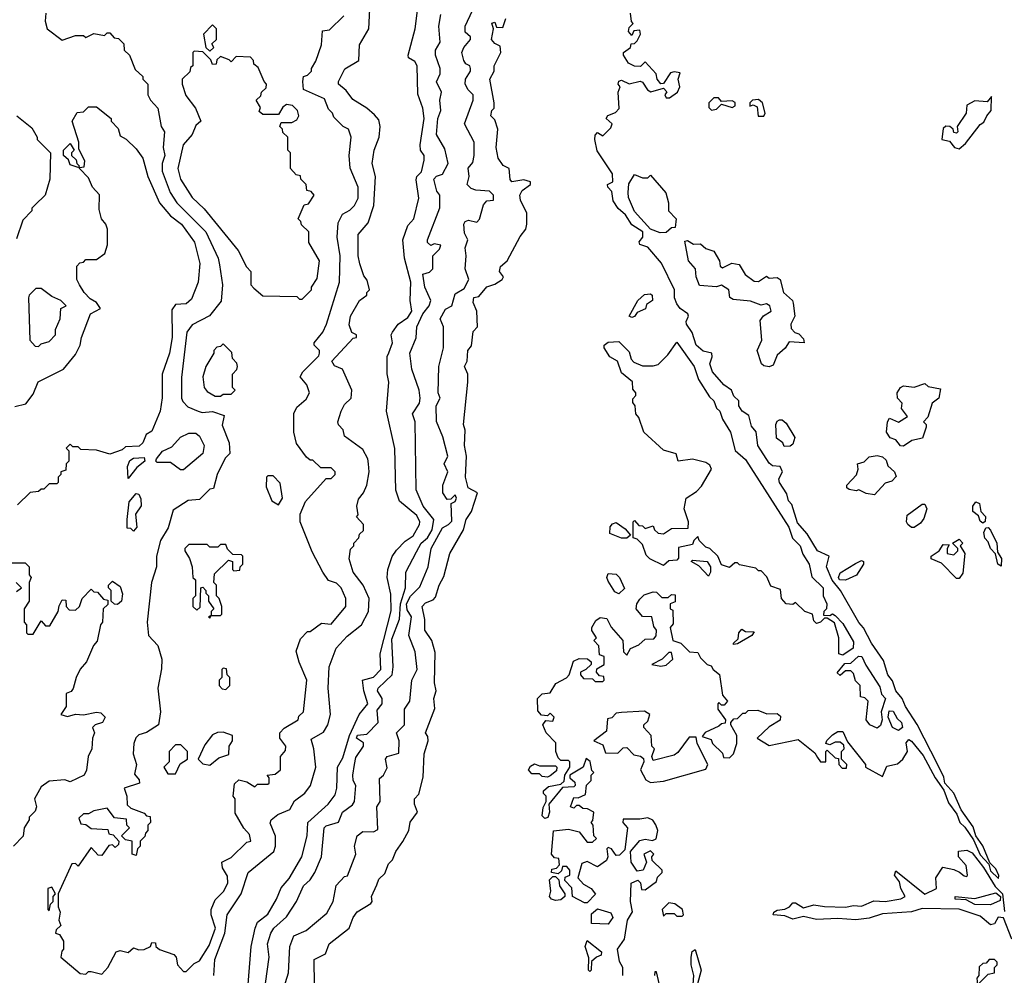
# Model space of a CAD drawing. Extents: x 2668140 to 2765664, y 823621 to 955240.
# Tile 206 of 256: x 2690594 to 2694327, y 871416 to 875040. Entities that reach past the tile are written whole.
import ezdxf

# ---------------------------------------------------------------- set-up
doc = ezdxf.new("R2010")
doc.units = 0

msp = doc.modelspace()

# ---------------------------------------------------------------- linework, layer by layer
at = {"layer": '0CON02XD'}
for points in [[(2691880, 873075), (2691881.7, 873088.3), (2691897, 873103), (2691897.5, 873125), (2691870, 873155), (2691877.5, 873162.5), (2691872.5, 873195), (2691878.3, 873221.7), (2691897.5, 873245), (2691910, 873275), (2691918.8, 873325), (2691916.7, 873355), (2691913.3, 873375), (2691895, 873410), (2691825, 873460), (2691820, 873485), (2691803, 873503), (2691800, 873515), (2691812.5, 873555), (2691825, 873580), (2691850, 873605), (2691852.5, 873635), (2691817.5, 873715), (2691787, 873727), (2691777.5, 873745), (2691857.5, 873832.5), (2691870, 873835), (2691870, 873845), (2691853, 873853), (2691843, 873883), (2691847.5, 873915), (2691882.5, 873975), (2691910, 873995), (2691910, 874005), (2691920, 874015), (2691911.7, 874051.7), (2691898.3, 874068.3), (2691883.6, 874113.6), (2691877.5, 874145), (2691877.5, 874225), (2691915, 874270), (2691936.2, 874335), (2691942.5, 874445), (2691930, 874495), (2691937.5, 874545), (2691956.7, 874595), (2691960, 874635), (2691955, 874660), (2691939.3, 874679.3), (2691910, 874705), (2691857, 874737), (2691831.7, 874771.7), (2691802.5, 874795), (2691802.5, 874805), (2691827, 874853), (2691880, 874885), (2691882.5, 874945), (2691917.5, 875005), (2691922.5, 875105)], [(2690692.5, 875065), (2690690, 875035), (2690697.5, 875005), (2690755, 874962.5), (2690805, 874980), (2690835, 874980), (2690845, 874972.5), (2690875, 874987.5), (2690915, 874980), (2690925, 874990), (2690935, 874990), (2690951.7, 874971.7), (2690968.3, 874968.3), (2690988.3, 874948.3), (2690990, 874925), (2691010, 874905), (2691031.7, 874851.7), (2691060, 874825), (2691060, 874815), (2691080, 874795), (2691080, 874755), (2691090, 874735), (2691117.5, 874705), (2691130, 874635), (2691142.5, 874615), (2691137.5, 874555), (2691143.3, 874525), (2691133.8, 874495), (2691133.8, 874465), (2691164.1, 874384.1), (2691190, 874345), (2691298.8, 874235), (2691346.7, 874135), (2691350.7, 874110.7), (2691362.5, 874035), (2691357, 873973), (2691313, 873917), (2691247, 873883), (2691227.5, 873855), (2691207, 873683), (2691207.5, 873605), (2691211.7, 873591.7), (2691231.7, 873571.7), (2691270, 873555), (2691285, 873550), (2691325, 873553.8), (2691368.3, 873538.3), (2691361.7, 873501.7), (2691387.5, 873435), (2691390, 873395), (2691373, 873377), (2691342.5, 873315), (2691328.3, 873261.7), (2691315, 873260), (2691275, 873220), (2691233, 873217), (2691175, 873180), (2691157, 873113), (2691127.5, 873065), (2691112.5, 873005), (2691112.5, 872965), (2691093.3, 872905), (2691077.5, 872755), (2691082.5, 872705), (2691117, 872667), (2691132.5, 872615), (2691131.7, 872578.3), (2691117.5, 872505), (2691127.5, 872415), (2691120, 872365), (2691075, 872336.7), (2691045, 872327.5), (2691033.9, 872316.1), (2691026.7, 872295), (2691023.3, 872255), (2691036.7, 872215), (2691028.3, 872178.3), (2691047, 872157), (2691047.5, 872145), (2690990, 872125), (2691000, 872095), (2691001.7, 872061.7), (2691015, 872050), (2691065, 872030)], [(2691065, 872030), (2691075, 872020), (2691088.3, 872018.3), (2691090, 871995), (2691080, 871985), (2691080, 871965), (2691070, 871955), (2691068.3, 871941.7), (2691050, 871925), (2691050, 871905), (2691040, 871895), (2691035, 871870), (2691020, 871875), (2691020, 871925), (2690995, 871930), (2690980, 871945), (2691010, 871975), (2691000, 871985), (2690998.3, 872008.3), (2690953, 872013), (2690925, 872050), (2690875, 872040), (2690855, 872027.5), (2690835, 872027.5), (2690818.3, 872011.7), (2690825, 871990), (2690845, 871987.5), (2690865, 871972.5), (2690928.3, 871968.3), (2690931.7, 871951.7), (2690948.3, 871948.3), (2690970, 871925), (2690968.3, 871911.7), (2690955, 871900), (2690945, 871910), (2690931.7, 871908.3), (2690905, 871870), (2690891.7, 871871.7), (2690865, 871900), (2690815, 871830), (2690805, 871840), (2690791.7, 871838.3), (2690740, 871725), (2690740, 871675), (2690747.5, 871655), (2690742.5, 871625), (2690750, 871605), (2690731.7, 871588.3), (2690730, 871575), (2690745, 871570), (2690760, 871545), (2690760, 871515), (2690753, 871507), (2690750, 871485), (2690823, 871423), (2690845, 871420), (2690855, 871430), (2690865, 871430), (2690905, 871420), (2690927.5, 871445), (2690960, 871505), (2690975, 871510), (2691005, 871502.5), (2691025, 871520), (2691045, 871512.5), (2691065, 871513.3), (2691090, 871525), (2691095, 871540), (2691108.3, 871538.3), (2691110, 871525), (2691124.1, 871514.1), (2691177.5, 871495), (2691186.7, 871485), (2691192.5, 871455), (2691215, 871430), (2691225, 871430), (2691255, 871460), (2691275, 871470), (2691311.7, 871528.3), (2691336, 871595), (2691320, 871645), (2691320, 871665), (2691335, 871702.5), (2691366.4, 871733.6), (2691382.5, 871765), (2691381.7, 871791.7), (2691363, 871823), (2691360, 871845), (2691395, 871862.5), (2691455, 871920), (2691470, 871925), (2691465, 871950), (2691443.9, 871973.9), (2691410.7, 872030.7), (2691410, 872085), (2691402.5, 872095), (2691408.3, 872141.7), (2691425, 872157.5), (2691455, 872150), (2691485, 872130), (2691495, 872140), (2691535, 872140), (2691540, 872145), (2691540, 872165), (2691532.5, 872175), (2691561.7, 872178.3), (2691582.5, 872195), (2691582.5, 872245), (2691601.7, 872268.3), (2691602.5, 872285), (2691580, 872315), (2691580, 872335), (2691597, 872353), (2691650, 872385), (2691651.7, 872398.3), (2691670, 872415), (2691682.5, 872535), (2691653, 872603), (2691642.5, 872645), (2691658.3, 872691.7), (2691685, 872720), (2691695, 872720), (2691738.3, 872751.7), (2691775, 872747.5), (2691830, 872815), (2691830, 872845), (2691812.5, 872885), (2691795, 872902.5), (2691765, 872912.5), (2691743.3, 872945), (2691702.3, 873022.3), (2691657.5, 873135), (2691657.5, 873165), (2691677, 873213), (2691755, 873300), (2691775, 873300), (2691790, 873315), (2691790, 873325), (2691775, 873340), (2691735, 873340), (2691705, 873370), (2691695, 873370), (2691680.7, 873380.7), (2691643, 873433), (2691632.5, 873475), (2691633, 873547), (2691645, 873570), (2691679.3, 873600.7), (2691692.5, 873625), (2691682.5, 873655), (2691657.5, 873685), (2691666.7, 873705), (2691707.5, 873745), (2691727.5, 873765), (2691730, 873775), (2691730, 873785), (2691710, 873805), (2691710, 873815), (2691742.5, 873855), (2691757.5, 873885), (2691806.7, 874045), (2691808.8, 874145), (2691796.7, 874215), (2691800.7, 874269.3), (2691817, 874303), (2691845, 874317.5), (2691862.5, 874335), (2691876.4, 874363.6), (2691876.7, 874405), (2691847, 874477), (2691843.3, 874525), (2691850, 874595), (2691840, 874625), (2691820, 874635), (2691785, 874670), (2691780, 874685), (2691765, 874700), (2691749.3, 874739.3), (2691670, 874775), (2691667.5, 874805), (2691670, 874825), (2691685, 874830), (2691700, 874845), (2691700, 874855), (2691717, 874883), (2691737.5, 874945), (2691741.7, 874998.3), (2691768.3, 875001.7), (2691822.5, 875055)], [(2691458.8, 871365), (2691471.2, 871525), (2691486.2, 871595), (2691495, 871617.5), (2691535, 871647.5), (2691566.7, 871705), (2691585, 871747.5), (2691615, 871782.5), (2691663.8, 871865), (2691683.3, 871945), (2691686.7, 871995), (2691763.3, 872065), (2691789.5, 872100.5), (2691796.2, 872125), (2691798.8, 872205), (2691819.2, 872240.8), (2691844.5, 872325), (2691881.2, 872405), (2691913.3, 872445), (2691898, 872495), (2691893.8, 872535), (2691935, 872546.7), (2691963.3, 872575), (2691960, 872635), (2692001.7, 872798.3), (2692000.7, 872860.7), (2691986.7, 872925), (2691990, 872955), (2692006.4, 873003.6), (2692021.7, 873028.3), (2692055, 873062.5), (2692085, 873082.5), (2692110, 873125), (2692111.2, 873135), (2692099.1, 873159.1), (2692033.9, 873213.9), (2692020, 873255), (2692016.4, 873413.6), (2691983.8, 873555), (2691993.3, 873665), (2691987, 873697), (2691987, 873763), (2691993, 873777), (2692007.5, 873815), (2692002.5, 873845), (2692006.7, 873855), (2692028.8, 873885), (2692065, 873910), (2692080, 873935), (2692073.8, 873975), (2692076.2, 874045), (2692052, 874135), (2692046.7, 874205), (2692065, 874260), (2692087.5, 874285), (2692106.4, 874363.6), (2692097, 874433), (2692100, 874445), (2692117, 874463), (2692127, 874507), (2692126.7, 874525), (2692113.3, 874545), (2692112.5, 874565), (2692127.5, 874665), (2692122.5, 874705), (2692103, 874757), (2692101.2, 874865), (2692091.7, 874881.7), (2692067.5, 874895), (2692066.7, 874905), (2692092.5, 875005), (2692102.5, 875075)], [(2691511.2, 871285), (2691540, 871485), (2691533.3, 871535), (2691546.2, 871575), (2691556.7, 871595), (2691605, 871637.5), (2691643.3, 871695), (2691670, 871755), (2691695, 871777.5), (2691712.5, 871805), (2691737.5, 871865), (2691747.5, 871975), (2691755, 871982.5), (2691803, 871997), (2691817.5, 872035), (2691855, 872062.5), (2691862.5, 872075), (2691867.5, 872135), (2691857.5, 872155), (2691856.7, 872175), (2691863.3, 872215), (2691868.3, 872241.7), (2691897.5, 872285), (2691897.5, 872297.5), (2691870, 872315), (2691875, 872326.7), (2691910, 872330), (2691953.3, 872375), (2691949.3, 872420.7), (2691967.5, 872445), (2691967.5, 872465), (2691950, 872495), (2691953.3, 872505), (2692006.2, 872555), (2692010, 872585), (2692005, 872690), (2692034.2, 872765.8), (2692036.9, 872825), (2692055.8, 872885), (2692058, 872945), (2692098.3, 873021.7), (2692115.7, 873054.3), (2692140, 873075), (2692157.1, 873105), (2692163.9, 873143.9), (2692123.3, 873195), (2692097, 873257), (2692092.5, 873515), (2692082.5, 873545), (2692110, 873585), (2692112.5, 873605), (2692108.8, 873635), (2692080, 873715), (2692073.3, 873775), (2692096.4, 873833.6), (2692100, 873875), (2692122.5, 873925), (2692146.7, 873955), (2692152.5, 873975), (2692130, 874025), (2692122.5, 874075), (2692147, 874083), (2692160, 874095), (2692160, 874145), (2692185, 874170), (2692190, 874185), (2692165, 874190), (2692153, 874183), (2692140, 874195), (2692140, 874205), (2692187, 874327), (2692186.7, 874375), (2692175, 874390), (2692163.8, 874435), (2692173.9, 874446.1), (2692196.2, 874453.8), (2692218.8, 874495), (2692205, 874550), (2692173.8, 874605), (2692178.8, 874665), (2692190, 874695), (2692186.7, 874735), (2692192.5, 874765), (2692173.9, 874803.9), (2692187.5, 874835), (2692187.5, 874855), (2692170, 874905), (2692170, 874925), (2692187.5, 874955), (2692182.5, 875015), (2692190.7, 875059.3)], [(2691578.8, 871315), (2691613.3, 871425), (2691617.5, 871525), (2691632.5, 871565), (2691680, 871585), (2691758.3, 871651.7), (2691782.5, 871695), (2691793.9, 871756.1), (2691825, 871790), (2691837, 871793), (2691867.5, 871875), (2691862.5, 871905), (2691873.3, 871945), (2691895, 871961.2), (2691935, 871960), (2691951.7, 871968.3), (2691947.5, 872055), (2691960, 872075), (2691958.3, 872161.7), (2691972.5, 872175), (2691987, 872203), (2691980, 872235), (2691987.5, 872245), (2692031.7, 872258.3), (2692032.5, 872305), (2692022.5, 872335), (2692052.5, 872365), (2692052.5, 872425), (2692072.5, 872455), (2692080, 872535), (2692101.2, 872575), (2692093, 872643), (2692068.8, 872705), (2692078.8, 872775), (2692062.4, 872802.4), (2692060.6, 872825), (2692075, 872853.8), (2692110.7, 872889.3), (2692142.5, 872965), (2692153.3, 873035), (2692196.7, 873113.3), (2692220, 873125), (2692231.7, 873138.3), (2692230, 873205), (2692245, 873212.5), (2692250, 873225), (2692245, 873237.5), (2692228.3, 873221.7), (2692215, 873220), (2692197.5, 873245), (2692197.5, 873275), (2692217.5, 873325), (2692202.5, 873355), (2692216.7, 873385), (2692198.3, 873458.3), (2692174.1, 873515.9), (2692172.5, 873575), (2692187.5, 873605), (2692180, 873625), (2692182.5, 873725), (2692200, 873795), (2692200, 873875), (2692187.5, 873905), (2692208.3, 873941.7), (2692232.5, 873955), (2692245, 874000), (2692279.3, 874020.7), (2692296.7, 874055), (2692282.5, 874095), (2692286.7, 874145), (2692282.5, 874175), (2692292.5, 874205), (2692280.7, 874230.7), (2692277.5, 874265), (2692282.5, 874275), (2692295, 874280), (2692327.5, 874272.5), (2692337, 874283), (2692351.7, 874338.3), (2692365, 874352.5), (2692390, 874355), (2692390, 874375), (2692375, 874390), (2692323, 874393), (2692305, 874400), (2692290, 874415), (2692297.5, 874445), (2692293.6, 874476.4), (2692311.7, 874498.3), (2692316.7, 874525), (2692316.7, 874575), (2692280, 874645), (2692312.5, 874735), (2692312.5, 874755), (2692293.6, 874773.6), (2692282.5, 874795), (2692283.3, 874815), (2692302.5, 874845), (2692302.5, 874855), (2692300, 874865), (2692285, 874872.5), (2692277.5, 874885), (2692270, 874915), (2692277.5, 874935), (2692302.5, 874965), (2692302.5, 874975), (2692283, 874993), (2692282.5, 875015), (2692310, 875075)], [(2693220, 873705), (2693210, 873735), (2693219.3, 873760.7), (2693217.5, 873775), (2693185, 873782.5), (2693158.8, 873805), (2693143.9, 873853.9), (2693122, 873885), (2693120, 873895), (2693130, 873915), (2693126.7, 873925), (2693097.5, 873945), (2693085, 873962.5), (2693076.7, 873985), (2693076.7, 874015), (2693027, 874117), (2692975, 874176.7), (2692945, 874187.5), (2692942.5, 874197.5), (2692956.2, 874215), (2692955.8, 874235), (2692915, 874262.5), (2692890.3, 874300.3), (2692863.3, 874323.3), (2692843.2, 874353.2), (2692838.3, 874388.3), (2692823.3, 874405), (2692822.5, 874415), (2692842.5, 874425), (2692840.8, 874455), (2692783.1, 874543.1), (2692774.2, 874585), (2692775, 874602.5), (2692785, 874612.5), (2692805, 874600), (2692835, 874630), (2692840, 874645), (2692817.5, 874665), (2692823.9, 874676.1), (2692852.5, 874687.5), (2692867, 874703), (2692862.5, 874765), (2692870, 874785), (2692862.5, 874795), (2692865, 874806.7), (2692875, 874810), (2692905, 874796.2), (2692946.4, 874806.4), (2692955, 874802.5), (2692973.6, 874773.6), (2692987, 874767), (2693035, 874780), (2693047, 874767), (2693040, 874755), (2693045, 874743.3), (2693057, 874743), (2693087.5, 874765), (2693096.7, 874785), (2693090, 874815), (2693098.3, 874838.3), (2693075, 874842.5), (2693061.7, 874838.3), (2693035, 874797.5), (2693025, 874796.7), (2693011.2, 874815), (2693006.7, 874835), (2692965, 874880), (2692947, 874863), (2692925, 874863.3), (2692902.5, 874875), (2692882.5, 874905), (2692882.5, 874915), (2692910, 874935), (2692911.7, 874948.3), (2692925, 874950), (2692935, 874960), (2692947.5, 874985), (2692945, 875000), (2692921.7, 874998.3), (2692915, 874980), (2692902.5, 874995), (2692905, 875010), (2692920, 875025), (2692913, 875033), (2692910, 875065)], [(2691315, 874920), (2691330, 874935), (2691321.7, 874948.3), (2691340, 874965), (2691340, 875005), (2691325, 875020), (2691290, 874985), (2691300, 874935), (2691315, 874920)], [(2691711.7, 871378.3), (2691710, 871475), (2691753, 871497), (2691767.5, 871535), (2691842.5, 871595), (2691857.5, 871635), (2691873.6, 871656.4), (2691925, 871687.5), (2691930, 871695), (2691927.5, 871715), (2691948.3, 871758.3), (2691955, 871780), (2691978.3, 871801.7), (2691991.7, 871838.3), (2692007, 871853), (2692020, 871885), (2692046.8, 871923.2), (2692068.8, 871965), (2692073.9, 871996.1), (2692102.5, 872035), (2692090, 872065), (2692090, 872085), (2692107, 872103), (2692123, 872167), (2692126.7, 872255), (2692142.5, 872305), (2692141.7, 872321.7), (2692132.5, 872335), (2692167, 872427), (2692163.3, 872465), (2692172.5, 872495), (2692166.7, 872525), (2692169.5, 872639.5), (2692156.7, 872685), (2692130, 872725), (2692130, 872765), (2692120, 872815), (2692131.7, 872828.3), (2692160.7, 872839.3), (2692170.7, 872849.3), (2692183.8, 872895), (2692201.7, 872928.3), (2692224.2, 873015.8), (2692276.7, 873105), (2692286.1, 873143.9), (2692306.7, 873175), (2692330, 873245), (2692294.2, 873264.2), (2692283.3, 873305), (2692287.5, 873385), (2692280, 873425), (2692283, 873483), (2692276.7, 873505), (2692292.5, 873665), (2692292.5, 873695), (2692280, 873725), (2692290, 873745), (2692292.5, 873785), (2692307, 873803), (2692313, 873857), (2692330, 873875), (2692327.5, 873935), (2692313, 873967), (2692315, 873986.7), (2692335, 873990), (2692365, 874026.2), (2692395, 874036.7), (2692422.5, 874055), (2692427.5, 874065), (2692412.5, 874085), (2692416.4, 874103.6), (2692442.5, 874125), (2692491.7, 874218.3), (2692512.5, 874245), (2692516.7, 874265), (2692516.4, 874306.4), (2692492.5, 874355), (2692490, 874375), (2692498.3, 874391.7), (2692530, 874415), (2692530, 874425), (2692505, 874432.5), (2692460, 874425), (2692453.6, 874433.6), (2692450, 874475), (2692427, 874487), (2692407.5, 874515), (2692400, 874555), (2692406.7, 874625), (2692395, 874660), (2692380, 874675), (2692383.3, 874695), (2692392.5, 874705), (2692392.5, 874725), (2692376.2, 874815), (2692392.5, 874845), (2692392.5, 874865), (2692417.5, 874915), (2692415, 874940), (2692395, 874950), (2692382.5, 874965), (2692390, 875005), (2692383.6, 875026.4), (2692395, 875030), (2692401.7, 875011.7), (2692425, 875010), (2692436.7, 875045)], [(2691665, 873980), (2691700, 874015), (2691700, 874025), (2691721.7, 874058.3), (2691730, 874125), (2691690, 874195), (2691690, 874235), (2691661.7, 874261.7), (2691660, 874275), (2691650, 874285), (2691671.7, 874338.3), (2691688.3, 874341.7), (2691710, 874375), (2691698.3, 874388.3), (2691681.7, 874391.7), (2691680, 874415), (2691660, 874435), (2691658.3, 874448.3), (2691641.7, 874451.7), (2691620, 874475), (2691620, 874535), (2691610, 874545), (2691610, 874595), (2691591.7, 874611.7), (2691590, 874625), (2691580, 874635), (2691585, 874650), (2691625, 874650), (2691645, 874660), (2691652.5, 874675), (2691646.7, 874695), (2691627.5, 874715), (2691605, 874718.8), (2691591.7, 874708.3), (2691575, 874680), (2691515, 874680), (2691501.7, 874691.7), (2691507, 874707), (2691490, 874735), (2691508.3, 874751.7), (2691510, 874765), (2691528.3, 874781.7), (2691530, 874795), (2691520, 874805), (2691498.3, 874858.3), (2691481.7, 874871.7), (2691480, 874885), (2691468.3, 874898.3), (2691415, 874900), (2691395, 874880), (2691388.3, 874888.3), (2691355, 874900), (2691341.7, 874888.3), (2691338.3, 874871.7), (2691325, 874870), (2691318.3, 874888.3), (2691288.3, 874918.3), (2691255, 874920), (2691250, 874915), (2691250, 874865), (2691241.7, 874858.3), (2691238.3, 874841.7), (2691210, 874815), (2691210, 874795), (2691223, 874753), (2691260, 874705), (2691280, 874655), (2691261.7, 874638.3), (2691247.5, 874605), (2691213.8, 874565), (2691193.3, 874475), (2691203.3, 874435), (2691247.5, 874365), (2691293, 874323), (2691422.5, 874165), (2691453, 874103), (2691470, 874085), (2691470, 874035), (2691481.7, 874021.7), (2691515, 873992.5), (2691645, 873990), (2691655, 873980), (2691665, 873980)], [(2693217, 874697), (2693235, 874700), (2693255, 874720), (2693295, 874707.5), (2693306.2, 874713.8), (2693306.2, 874726.2), (2693295, 874732.5), (2693255, 874730), (2693243.6, 874743.6), (2693225, 874743.3), (2693206.2, 874725), (2693206.7, 874706.7), (2693217, 874697)], [(2693393.8, 874673.8), (2693415, 874674.2), (2693420, 874685), (2693410, 874725), (2693395, 874737.5), (2693372.5, 874735), (2693362.5, 874725), (2693361.7, 874711.7), (2693375, 874717.5), (2693390, 874710), (2693393.8, 874673.8)], [(2694155, 874550), (2694179.3, 874570.7), (2694235, 874642.5), (2694249.3, 874650.7), (2694260, 874675), (2694277.5, 874695), (2694278.3, 874748.3), (2694261.7, 874728.3), (2694215, 874732.5), (2694184.1, 874715.9), (2694182.5, 874685), (2694147.5, 874635), (2694150, 874615), (2694145, 874610), (2694135, 874612.5), (2694132.5, 874625), (2694120, 874635), (2694105, 874636.2), (2694095, 874627.5), (2694090, 874585), (2694119.2, 874579.2), (2694137.5, 874555), (2694155, 874550)], [(2690575, 873572.5), (2690617, 873583), (2690645, 873620), (2690663.6, 873666.4), (2690760, 873715), (2690805, 873770), (2690822.5, 873805), (2690827.5, 873835), (2690862.5, 873925), (2690900, 873945), (2690885, 873967.5), (2690860.7, 873980.7), (2690837.5, 874005), (2690820, 874035), (2690810, 874055), (2690810, 874105), (2690821.7, 874118.3), (2690835, 874120), (2690845, 874130), (2690885, 874130), (2690916.4, 874153.6), (2690926.4, 874186.4), (2690926.2, 874245), (2690920, 874265), (2690904.1, 874284.1), (2690895, 874320), (2690895.9, 874375.9), (2690870, 874405), (2690855, 874440), (2690820, 874475), (2690820, 874480), (2690838.3, 874481.7), (2690840, 874505), (2690818.3, 874548.3), (2690817.5, 874575), (2690792.5, 874655), (2690811.7, 874688.3), (2690835, 874690), (2690855, 874710), (2690885, 874710), (2690940, 874665), (2690940, 874655), (2690967, 874627), (2690975, 874600), (2690997, 874587), (2691035, 874550), (2691060, 874515), (2691080, 874445), (2691123.3, 874345), (2691165, 874296.7), (2691206.7, 874265), (2691256.1, 874196.1), (2691276.7, 874115), (2691270, 874045), (2691245, 873980), (2691225, 873962.5), (2691185, 873960), (2691170.7, 873939.3), (2691171.2, 873835), (2691161.2, 873775), (2691133.3, 873695), (2691133.6, 873606.4), (2691126.7, 873555), (2691095, 873480), (2691073.6, 873466.4), (2691060, 873435), (2691047, 873423), (2690995, 873420), (2690981.7, 873408.3), (2690935, 873392.5), (2690885, 873407.5), (2690825, 873410), (2690815, 873420), (2690795, 873420), (2690785, 873430), (2690770, 873415), (2690780, 873405), (2690780, 873365), (2690770, 873355), (2690768.3, 873331.7), (2690750, 873325), (2690750, 873315), (2690740, 873305), (2690740, 873285), (2690735, 873280), (2690705, 873280), (2690685, 873260), (2690675, 873260), (2690665, 873250), (2690633, 873247), (2690585, 873200)], [(2690582.5, 874675), (2690639.3, 874629.3), (2690660, 874595), (2690660, 874585), (2690710, 874535), (2690707.5, 874435), (2690690, 874375), (2690651.7, 874338.3), (2690640, 874325), (2690640, 874315), (2690605, 874280), (2690581.7, 874208.3)], [(2690815, 874480), (2690785, 874490), (2690778.3, 874508.3), (2690760, 874525), (2690760, 874545), (2690785, 874570), (2690800, 874545), (2690790, 874535), (2690790, 874525), (2690808.3, 874508.3), (2690810, 874495), (2690820, 874485), (2690815, 874480)], [(2693021.7, 874231.7), (2692985, 874246), (2692925, 874312.5), (2692902.5, 874365), (2692901.2, 874385), (2692903, 874417), (2692925, 874452.5), (2692955, 874440), (2692975, 874440), (2692985, 874450), (2693043.6, 874383.6), (2693053.3, 874345), (2693053.3, 874315), (2693082.5, 874285), (2693078.3, 874251.7), (2693065, 874250), (2693045, 874233.3), (2693021.7, 874231.7)], [(2693435, 873723.3), (2693415, 873726.7), (2693406.7, 873735), (2693390, 873785), (2693407.5, 873825), (2693400.7, 873899.3), (2693413.6, 873916.4), (2693442.5, 873935), (2693437.5, 873955), (2693425, 873962.5), (2693405, 873957.5), (2693365, 873972.5), (2693298.3, 873978.3), (2693286.4, 873986.4), (2693282.5, 874015), (2693255, 874033.3), (2693235, 874026.7), (2693171.7, 874031.7), (2693158.8, 874065), (2693156.2, 874095), (2693130, 874125), (2693115, 874200), (2693125, 874202.5), (2693148.3, 874188.3), (2693175, 874190), (2693195, 874172.5), (2693225, 874162.5), (2693247.5, 874125), (2693250, 874105), (2693258.3, 874098.3), (2693293.9, 874116.1), (2693321.2, 874111.2), (2693344.1, 874074.1), (2693378.3, 874048.3), (2693395, 874047.5), (2693425, 874067.5), (2693435, 874060), (2693465, 874062.5), (2693477.5, 874055), (2693490, 874005), (2693523.3, 873975), (2693526.7, 873965), (2693532.5, 873915), (2693517.5, 873885), (2693518.3, 873868.3), (2693533, 873853), (2693548.3, 873848.3), (2693565, 873830), (2693567.5, 873815), (2693511.7, 873818.3), (2693496.4, 873793.6), (2693465, 873767.5), (2693450, 873730), (2693435, 873723.3)], [(2690665, 873800), (2690675, 873810), (2690705, 873820), (2690730, 873845), (2690730, 873865), (2690747.5, 873905), (2690750, 873945), (2690770, 873955), (2690750, 873975), (2690715, 873990), (2690675, 874020), (2690655, 874020), (2690630, 873995), (2690627.5, 873985), (2690632.5, 873825), (2690651.7, 873801.7), (2690665, 873800)], [(2692915, 873910), (2692903.9, 873916.1), (2692937.5, 873975), (2692962.3, 873997.7), (2692985, 874000), (2692991.2, 873995), (2692992.5, 873975), (2692970.7, 873959.3), (2692966.4, 873943.6), (2692935, 873930), (2692925, 873913.8), (2692915, 873910)], [(2693715, 872630), (2693700, 872635), (2693700, 872695), (2693683, 872753), (2693655, 872770), (2693645, 872770), (2693630, 872755), (2693615, 872750), (2693605, 872760), (2693600, 872785), (2693570, 872795), (2693535, 872830), (2693525, 872822.5), (2693500, 872825), (2693482.5, 872845), (2693478.3, 872878.3), (2693441.7, 872891.7), (2693427, 872927), (2693405, 872950), (2693395, 872950), (2693385, 872960), (2693323, 872973), (2693315, 872980), (2693305, 872980), (2693285, 872962.5), (2693255, 872972.5), (2693240, 873005), (2693210, 873035), (2693195, 873040), (2693170, 873065), (2693165, 873080), (2693150, 873065), (2693145, 873050), (2693091.7, 873038.3), (2693091.7, 872998.3), (2693085, 872990), (2693055, 872987.5), (2693035, 872970), (2692982.5, 872995), (2692969.3, 873009.3), (2692955, 873050), (2692935, 873070), (2692920, 873075), (2692920, 873135), (2692925, 873140), (2692941.7, 873121.7), (2692955, 873120), (2692965, 873110), (2692995, 873120), (2693000, 873105), (2693015, 873092.5), (2693035, 873090), (2693065, 873110), (2693128.3, 873111.7), (2693130, 873135), (2693112.5, 873185), (2693120, 873225), (2693159.3, 873250.7), (2693178.8, 873271.2), (2693216.7, 873335), (2693210, 873350), (2693195, 873360), (2693145, 873373.3), (2693090, 873365), (2693083, 873393), (2693035, 873407.5), (2692960, 873475), (2692941.7, 873531.7), (2692930, 873545), (2692927.5, 873575), (2692918.3, 873588.3), (2692918.3, 873601.7), (2692930, 873615), (2692930, 873625), (2692918.3, 873638.3), (2692917, 873667), (2692875, 873700), (2692860, 873745), (2692831.7, 873761.7), (2692810, 873795), (2692810, 873805), (2692825, 873817.5), (2692865, 873820), (2692905, 873780), (2692912.5, 873752.5), (2692921.7, 873741.7), (2692955, 873727.5), (2692995, 873726.7), (2693015, 873732.5), (2693050.8, 873769.2), (2693085, 873817.5), (2693150.8, 873725), (2693166.7, 873675), (2693209.5, 873609.5), (2693226, 873595), (2693236, 873566), (2693248, 873555), (2693258.8, 873525), (2693289.2, 873475), (2693306.2, 873406.2), (2693345, 873372.5), (2693509.2, 873115), (2693523.3, 873073.3), (2693552.5, 873045), (2693562.4, 873012.4), (2693587.1, 872975), (2693597.5, 872927.5), (2693640.6, 872885), (2693640, 872855), (2693653.3, 872825), (2693652.5, 872805), (2693642.5, 872795), (2693641.7, 872781.7), (2693665, 872780), (2693675, 872786.7), (2693685, 872780), (2693715, 872750), (2693755, 872680), (2693754.1, 872655.9), (2693715, 872630)], [(2691355, 873612.5), (2691365, 873620), (2691395, 873620), (2691410, 873635), (2691400, 873645), (2691400, 873695), (2691417, 873713), (2691420, 873725), (2691417, 873737), (2691400, 873755), (2691398.3, 873778.3), (2691365, 873810), (2691355, 873800), (2691341.7, 873798.3), (2691330, 873785), (2691330, 873775), (2691300, 873725), (2691287.5, 873685), (2691292.5, 873645), (2691305, 873630), (2691335, 873612.5), (2691355, 873612.5)], [(2692880, 871415), (2692880, 871445), (2692868.3, 871468.3), (2692860, 871515), (2692887, 871553), (2692897.5, 871625), (2692917, 871657), (2692910, 871695), (2692912.5, 871765), (2692937, 871777), (2692947, 871767), (2692951.7, 871741.7), (2692965, 871740), (2693008.3, 871771.7), (2693011.7, 871788.3), (2693030, 871805), (2693030, 871815), (2692991.7, 871851.7), (2692990, 871865), (2692997.5, 871875), (2692985, 871887.5), (2692960, 871875), (2692970, 871845), (2692957.5, 871815), (2692935, 871810), (2692912.5, 871845), (2692910, 871885), (2692945, 871927.5), (2692965, 871932.5), (2692993, 871927), (2693006.4, 871933.6), (2693013.3, 871965), (2693005.9, 871985.9), (2692993.9, 872003.9), (2692975, 872013.3), (2692945, 872007.5), (2692881.7, 872008.3), (2692880, 871995), (2692897.5, 871975), (2692888.3, 871891.7), (2692868.3, 871871.7), (2692855, 871870), (2692837.5, 871895), (2692825, 871900), (2692820, 871895), (2692823.3, 871865), (2692818.3, 871851.7), (2692785, 871827.5), (2692745, 871847.5), (2692725, 871840), (2692710, 871785), (2692730.7, 871760.7), (2692760, 871745), (2692777, 871723), (2692745, 871690), (2692735, 871690), (2692690, 871715), (2692687, 871747), (2692660, 871775), (2692661.7, 871788.3), (2692680, 871795), (2692680, 871815), (2692668.3, 871828.3), (2692651.7, 871828.3), (2692648.3, 871811.7), (2692635, 871800), (2692610, 871805), (2692611.7, 871818.3), (2692628.3, 871821.7), (2692640, 871835), (2692638.3, 871858.3), (2692621.7, 871861.7), (2692610, 871875), (2692617, 871963), (2692675, 871970), (2692715, 871960), (2692745, 871920), (2692765, 871920), (2692780, 871935), (2692770, 871945), (2692767.5, 871985), (2692760, 871995), (2692767, 872003), (2692770, 872035), (2692747, 872047), (2692728.3, 872048.3), (2692715, 872060), (2692705, 872060), (2692695, 872050), (2692682.5, 872055), (2692695, 872090), (2692711.7, 872088.3), (2692738.3, 872101.7), (2692743, 872137), (2692760, 872155), (2692760, 872175), (2692770, 872185), (2692763, 872193), (2692757, 872227), (2692741.7, 872238.3), (2692730, 872205), (2692680, 872175), (2692680, 872165), (2692698.3, 872148.3), (2692700, 872135), (2692695, 872130), (2692651.7, 872128.3), (2692600, 872065), (2692602.5, 872035), (2692596.2, 872013.8), (2692585, 872010), (2692575, 872020), (2692578.3, 872051.7), (2692590, 872075), (2692590, 872095), (2692580, 872105), (2692580, 872115), (2692598.3, 872131.7), (2692645, 872140), (2692658.3, 872151.7), (2692660, 872175), (2692680, 872205), (2692680, 872225), (2692675, 872230), (2692645, 872230), (2692635, 872240), (2692626.7, 872265), (2692627, 872297), (2692590, 872335), (2692577.5, 872365), (2692588.3, 872381.7), (2692615, 872380), (2692620, 872395), (2692605, 872410), (2692595, 872400), (2692571.7, 872401.7), (2692558.3, 872418.3), (2692557.5, 872465), (2692575, 872483.3), (2692605, 872486.7), (2692627, 872523), (2692666.4, 872543.6), (2692676.7, 872555), (2692693.3, 872606.7), (2692715, 872617.5), (2692746.4, 872616.4), (2692760, 872605), (2692760, 872595), (2692740, 872575), (2692720, 872565), (2692720, 872555), (2692731.7, 872541.7), (2692765, 872540), (2692775, 872530), (2692805, 872530), (2692810, 872535), (2692808.3, 872548.3), (2692791.7, 872551.7), (2692780, 872565), (2692781.7, 872578.3), (2692810, 872595), (2692810, 872625), (2692791.7, 872631.7), (2692790, 872665), (2692770, 872685), (2692780, 872695), (2692763, 872723), (2692762.5, 872735), (2692778.3, 872761.7), (2692795, 872773.3), (2692819.3, 872769.3), (2692836.4, 872736.4), (2692880, 872685), (2692883, 872643), (2692895, 872630), (2692910, 872655), (2692940.7, 872669.3), (2692965, 872690), (2692998.3, 872691.7), (2693006.4, 872703.6), (2693007.5, 872725), (2692998.3, 872738.3), (2692990, 872775), (2692955, 872776.7), (2692931.2, 872805), (2692933.3, 872825), (2692945, 872842.5), (2692961.2, 872858.8), (2692995, 872870), (2693008.3, 872868.3), (2693028.3, 872848.3), (2693051.7, 872848.3), (2693065, 872860), (2693078.3, 872858.3), (2693078.3, 872831.7), (2693060, 872825), (2693060, 872805), (2693070, 872800), (2693071.7, 872748.3), (2693060, 872735), (2693070, 872685), (2693100, 872675), (2693133, 872643), (2693165, 872640), (2693175, 872620), (2693200, 872595), (2693215, 872590), (2693222.5, 872575), (2693246.4, 872556.4), (2693258.3, 872478.3), (2693277.5, 872455), (2693265, 872440), (2693255, 872440), (2693245, 872450), (2693240, 872445), (2693240, 872425), (2693270, 872385), (2693268.3, 872371.7), (2693255, 872370), (2693245, 872360), (2693193, 872337), (2693181.7, 872321.7), (2693215, 872310), (2693220, 872295), (2693258.3, 872258.3), (2693261.7, 872241.7), (2693285, 872240), (2693300, 872255), (2693312.5, 872295), (2693312.5, 872325), (2693290, 872365), (2693290, 872375), (2693301.7, 872388.3), (2693315, 872390), (2693335, 872410), (2693345, 872410), (2693355, 872420), (2693391.7, 872421.7), (2693427, 872407), (2693465, 872409.2), (2693478.6, 872398.6), (2693477.3, 872382.7), (2693435, 872357.5), (2693390, 872315), (2693435, 872287.5), (2693545, 872310), (2693608.8, 872258.8), (2693618.3, 872241.7), (2693630, 872225), (2693650, 872225), (2693650, 872265), (2693655, 872270), (2693685, 872240), (2693698.3, 872238.3), (2693700, 872215), (2693711.7, 872201.7), (2693728.3, 872201.7), (2693730, 872215), (2693710, 872235), (2693710, 872265), (2693720, 872275), (2693718.3, 872288.3), (2693705, 872300), (2693685, 872300), (2693665, 872290), (2693650, 872295), (2693653.6, 872306.4), (2693675, 872327.5), (2693695, 872340), (2693715, 872340), (2693731.7, 872301.7), (2693800, 872215), (2693800, 872205), (2693865, 872170), (2693881.2, 872208.8), (2693921.7, 872218.3), (2693942.5, 872235), (2693960, 872265), (2693955, 872297.5), (2693965, 872310), (2693975, 872303.8), (2694019.7, 872249.7), (2694064.4, 872164.4), (2694098.1, 872118.1), (2694115, 872070), (2694147, 872027), (2694158, 871995), (2694177.5, 871977.5), (2694209.4, 871929.4), (2694235, 871872), (2694267.5, 871837.5), (2694275, 871812), (2694305, 871782.5), (2694306.4, 871793.6), (2694295, 871820), (2694272.5, 871842.5), (2694245, 871906.7), (2694218.8, 871945), (2694208.3, 871978.3), (2694163, 872043), (2694135, 872106.2), (2694101.2, 872145), (2694097.1, 872167.1), (2694075, 872213.3), (2693997, 872367), (2693952.5, 872435), (2693940, 872465), (2693915.8, 872495), (2693902.5, 872532.5), (2693885.8, 872555), (2693869.2, 872609.2), (2693823.8, 872675), (2693793.1, 872733.1), (2693775, 872753.3), (2693705.6, 872875.6), (2693673.9, 872913.9), (2693652.9, 872965), (2693662.5, 873005), (2693618.8, 873025), (2693579.5, 873089.5), (2693542.1, 873132.1), (2693521.2, 873201.2), (2693508.8, 873215), (2693501.7, 873241.7), (2693474, 873285), (2693471.7, 873298.3), (2693486.2, 873325), (2693477.5, 873345), (2693448.3, 873348.3), (2693435, 873357.5), (2693392.5, 873425), (2693386.4, 873476.4), (2693368.3, 873498.3), (2693358.3, 873538.3), (2693332.5, 873555), (2693320, 873575), (2693320, 873595), (2693301.7, 873611.7), (2693292.5, 873635), (2693263.3, 873655), (2693220, 873705)], [(2693945, 873422.5), (2693933.6, 873423.6), (2693916.1, 873446.1), (2693893.6, 873453.6), (2693880, 873475), (2693883.3, 873515), (2693891.2, 873528.8), (2693925, 873514), (2693960, 873535), (2693937.5, 873565), (2693940, 873585), (2693921.2, 873605), (2693920, 873625), (2693933.3, 873645), (2693945, 873651.2), (2693985, 873646.7), (2694025, 873660), (2694038.3, 873648.3), (2694085, 873640), (2694078.8, 873605), (2694053.3, 873585), (2694037, 873533), (2694020, 873515), (2694030, 873505), (2694030, 873495), (2694017, 873453), (2693976.1, 873443.9), (2693945, 873422.5)], [(2693491.7, 873421.7), (2693487.5, 873435), (2693463, 873453), (2693460, 873505), (2693465, 873517.5), (2693475, 873522.5), (2693485, 873522.5), (2693499.3, 873509.3), (2693532.5, 873455), (2693525, 873430), (2693515, 873422.5), (2693491.7, 873421.7)], [(2691215, 873332.5), (2691203, 873333), (2691165, 873360), (2691115, 873360), (2691110, 873365), (2691112.5, 873375), (2691135, 873403.3), (2691170, 873420), (2691203.4, 873456.6), (2691235, 873471.2), (2691261.7, 873471.7), (2691275, 873460), (2691292.5, 873425), (2691287.5, 873395), (2691215, 873332.5)], [(2691005, 873300), (2691002.5, 873345), (2691011.7, 873368.3), (2691025, 873377.5), (2691065, 873380), (2691067.5, 873365), (2691038.3, 873341.7), (2691005, 873300)], [(2693835, 873237.5), (2693803, 873243), (2693775, 873257.5), (2693765, 873252.5), (2693738.3, 873258.3), (2693730, 873265), (2693730, 873275), (2693766.2, 873313.8), (2693772.5, 873335), (2693770, 873355), (2693795, 873362.5), (2693815, 873382.5), (2693845, 873387.5), (2693865, 873382.5), (2693878.8, 873368.8), (2693885, 873347.5), (2693910, 873325), (2693917, 873307), (2693900.7, 873289.3), (2693875, 873282.5), (2693835, 873237.5)], [(2691575, 873200), (2691590, 873225), (2691581.7, 873281.7), (2691555, 873310), (2691535, 873310), (2691530, 873305), (2691528.3, 873268.3), (2691550, 873215), (2691575, 873200)], [(2691025, 873100), (2691015, 873110), (2691001.7, 873111.7), (2691001.2, 873145), (2691008.3, 873211.7), (2691035, 873242.5), (2691045, 873240), (2691053.3, 873223.3), (2691053.6, 873196.4), (2691032.5, 873165), (2691037.5, 873115), (2691025, 873100)], [(2693985, 873113.8), (2693975, 873113.8), (2693961.2, 873125), (2693956.1, 873136.1), (2693958.8, 873161.2), (2694015, 873202.5), (2694025, 873202.5), (2694033.3, 873185), (2694021.7, 873148.3), (2694009.5, 873130.5), (2693985, 873113.8)], [(2694245, 873130), (2694235, 873137.5), (2694228.8, 873158.8), (2694207.5, 873175), (2694207.5, 873195), (2694218.3, 873211.7), (2694232.5, 873205), (2694237.5, 873175), (2694255.6, 873155.6), (2694253.6, 873136.4), (2694245, 873130)], [(2692895, 873073.3), (2692875, 873073.3), (2692831.7, 873091.7), (2692833, 873117), (2692841.7, 873128.3), (2692855, 873132.5), (2692889.3, 873109.3), (2692910, 873085), (2692895, 873073.3)], [(2694315, 872967.5), (2694302, 872975), (2694293.6, 873013.6), (2694274.2, 873034.2), (2694265, 873060), (2694253, 873073), (2694248.8, 873095), (2694256.7, 873113.3), (2694265, 873113.8), (2694275, 873103.3), (2694298.6, 873055), (2694300.7, 873020.7), (2694316.5, 872996.5), (2694315, 872967.5)], [(2691330, 871415), (2691333.8, 871475), (2691372, 871575), (2691380, 871645), (2691433.3, 871725), (2691460, 871805), (2691556.7, 871885), (2691563.3, 871905), (2691563, 871943), (2691543, 871993), (2691547.5, 872005), (2691572.5, 872025), (2691617.5, 872045), (2691635, 872077.5), (2691675, 872106.7), (2691696.7, 872135), (2691716, 872205), (2691708.8, 872275), (2691698.3, 872311.7), (2691745, 872337.5), (2691762.5, 872365), (2691772.5, 872405), (2691763.3, 872505), (2691767.5, 872585), (2691793.9, 872656.1), (2691835, 872702.5), (2691890, 872745), (2691916.2, 872795), (2691918.8, 872845), (2691896.2, 872895), (2691857.5, 872945), (2691843.3, 872995), (2691848.3, 873031.7), (2691860, 873045), (2691860, 873055), (2691880, 873075)], [(2691315, 872770), (2691320, 872780), (2691355, 872780), (2691360, 872785), (2691360, 872815), (2691350, 872845), (2691340, 872855), (2691340, 872895), (2691330, 872905), (2691331.7, 872938.3), (2691385, 872990), (2691400, 872985), (2691400, 872955), (2691405, 872950), (2691428.3, 872951.7), (2691430, 872965), (2691440, 872975), (2691440, 873005), (2691435, 873010), (2691401.7, 873011.7), (2691381.7, 873031.7), (2691375, 873050), (2691355, 873050), (2691345, 873040), (2691315, 873040), (2691305, 873050), (2691235, 873050), (2691220, 873035), (2691220, 873025), (2691237, 872997), (2691247.5, 872965), (2691250, 872925), (2691260, 872915), (2691260, 872855), (2691250, 872845), (2691250, 872815), (2691265, 872800), (2691278.3, 872811.7), (2691280, 872885), (2691288.3, 872888.3), (2691300, 872875), (2691300, 872865), (2691310, 872855), (2691310, 872835), (2691330, 872805), (2691320, 872795), (2691320, 872780), (2691310, 872775), (2691315, 872770)], [(2694155, 872920), (2694145, 872920), (2694088.3, 872978.3), (2694050, 872995), (2694050, 873005), (2694080, 873025), (2694095, 873050), (2694118.3, 873048.3), (2694110, 873035), (2694110, 873015), (2694135, 873010), (2694150, 873025), (2694150, 873035), (2694130, 873055), (2694155, 873070), (2694170, 873055), (2694160, 873045), (2694177.5, 873015), (2694169.3, 872940.7), (2694155, 872920)], [(2690565, 872980), (2690615, 872980), (2690630, 872965), (2690630, 872935), (2690637.5, 872925), (2690630, 872905), (2690630, 872835), (2690610, 872805), (2690610, 872755), (2690620, 872745), (2690620, 872715), (2690625, 872710), (2690645, 872710), (2690675, 872760), (2690691.7, 872741.7), (2690708.3, 872741.7), (2690740, 872795), (2690743, 872817), (2690755, 872840), (2690768.3, 872838.3), (2690770, 872815), (2690781.7, 872801.7), (2690805, 872800), (2690820, 872815), (2690830, 872845), (2690865, 872880), (2690875, 872870), (2690888.3, 872868.3), (2690911.7, 872841.7), (2690928.3, 872838.3), (2690928.3, 872821.7), (2690910, 872805), (2690907.5, 872755), (2690900, 872745), (2690887, 872683), (2690873, 872667), (2690847.5, 872605), (2690823.3, 872576.7), (2690807.5, 872545), (2690797, 872503), (2690788.3, 872491.7), (2690770, 872485), (2690770, 872435), (2690750, 872405), (2690775, 872397.5), (2690805, 872406.7), (2690835, 872403.8), (2690885, 872414), (2690900.7, 872410.7), (2690917.5, 872395), (2690907.5, 872375), (2690880, 872365), (2690870, 872355), (2690877.5, 872335), (2690870, 872315), (2690867.5, 872275), (2690853.3, 872245), (2690846.4, 872193.6), (2690837.5, 872175), (2690785, 872150), (2690765, 872156.7), (2690705, 872152.5), (2690675, 872130), (2690650, 872085), (2690657.5, 872055), (2690651.7, 872038.3), (2690630, 872015), (2690630, 872005), (2690610, 871975), (2690607, 871943), (2690570, 871905)], [(2693205, 872930), (2693168.3, 872968.3), (2693140, 872985), (2693145, 872990), (2693200, 872985), (2693212.5, 872965), (2693212.5, 872945), (2693205, 872930)], [(2693725, 872914), (2693702.5, 872915), (2693697.5, 872925), (2693705, 872942.5), (2693762.3, 872977.7), (2693785, 872988.8), (2693792.5, 872985), (2693793.3, 872975), (2693766.4, 872933.6), (2693725, 872914)], [(2692865, 872862.5), (2692850, 872870), (2692825, 872910), (2692820, 872925), (2692825, 872940), (2692855, 872937.5), (2692867.5, 872925), (2692886.7, 872883.3), (2692865, 872862.5)], [(2690581.7, 872871.7), (2690600, 872885), (2690580, 872905)], [(2690965, 872822.5), (2690953, 872823), (2690940, 872835), (2690940, 872875), (2690930, 872885), (2690930, 872895), (2690945, 872910), (2690975, 872890), (2690983, 872863), (2690980, 872835), (2690965, 872822.5)], [(2693300, 872670), (2693300, 872675), (2693318.3, 872691.7), (2693320, 872715), (2693331.7, 872728.3), (2693345, 872720), (2693378.3, 872718.3), (2693370, 872705), (2693315, 872672.5), (2693300, 872670)], [(2693025, 872587.5), (2693045, 872592.5), (2693070, 872615), (2693065, 872640), (2693055, 872640), (2693030, 872615), (2692990, 872595), (2693025, 872587.5)], [(2693845, 872352.5), (2693817.5, 872365), (2693802.5, 872385), (2693810, 872455), (2693798.3, 872468.3), (2693781.7, 872471.7), (2693780, 872515), (2693763, 872533), (2693755, 872560), (2693745, 872570), (2693725, 872570), (2693705, 872552.5), (2693693, 872563), (2693721.7, 872598.3), (2693745, 872600), (2693774, 872626), (2693786, 872625), (2693801.3, 872591.3), (2693855, 872510), (2693861.7, 872481.7), (2693876.2, 872465), (2693860, 872415), (2693863.3, 872385), (2693857, 872363), (2693845, 872352.5)], [(2691375, 872500), (2691390, 872515), (2691390, 872545), (2691380, 872555), (2691378.3, 872578.3), (2691365, 872580), (2691360, 872575), (2691360, 872545), (2691350, 872535), (2691350, 872515), (2691361.7, 872501.7), (2691375, 872500)], [(2692985, 872146.7), (2693035, 872152), (2693195, 872197.5), (2693202.5, 872215), (2693162.5, 872295), (2693158.3, 872318.3), (2693131.7, 872318.3), (2693089.3, 872260.7), (2693075, 872250), (2692995, 872230), (2692990, 872245), (2693000, 872275), (2692990, 872285), (2692987.5, 872325), (2692960, 872355), (2692960, 872365), (2692975, 872380), (2692982.5, 872405), (2692963, 872417), (2692875, 872412.5), (2692855, 872410), (2692838.3, 872391.7), (2692821.7, 872388.3), (2692818.3, 872341.7), (2692770, 872305), (2692805, 872290), (2692815, 872260), (2692861.7, 872258.3), (2692881.7, 872278.3), (2692895, 872280), (2692921.7, 872251.7), (2692947, 872247), (2692958.3, 872238.3), (2692960, 872225), (2692947.5, 872195), (2692967, 872157), (2692985, 872146.7)], [(2693925, 872344), (2693902.5, 872355), (2693886.7, 872395), (2693890.7, 872419.3), (2693905, 872418), (2693920.2, 872390.2), (2693936.7, 872375), (2693941.4, 872355), (2693925, 872344)], [(2691315, 872212.5), (2691349.3, 872240.7), (2691386.7, 872253.3), (2691387.5, 872285), (2691400, 872305), (2691400, 872325), (2691365, 872337.5), (2691343, 872337), (2691325, 872327.5), (2691295, 872290), (2691270, 872235), (2691288.3, 872218.3), (2691315, 872212.5)], [(2691185, 872180), (2691201.7, 872218.3), (2691230, 872235), (2691230, 872265), (2691205, 872290), (2691185, 872290), (2691160, 872265), (2691160, 872225), (2691140, 872205), (2691155, 872180), (2691185, 872180)], [(2692595, 872167.5), (2692575, 872170), (2692565, 872180), (2692535, 872180), (2692522.5, 872195), (2692530.7, 872209.3), (2692545, 872217.5), (2692565, 872210), (2692625, 872210), (2692630, 872205), (2692628.3, 872191.7), (2692605, 872172.5), (2692595, 872167.5)], [(2694355, 871552.5), (2694323.6, 871633.6), (2694303.3, 871636.7), (2694289.3, 871610.7), (2694275, 871607.5), (2694235, 871640), (2694155, 871666), (2694015, 871669.5), (2693975, 871656.2), (2693865, 871648.5), (2693815, 871632.5), (2693764.3, 871625.7), (2693695, 871630.8), (2693615, 871626.7), (2693565, 871639.2), (2693525, 871629.2), (2693495, 871640.8), (2693450, 871645), (2693452.5, 871655), (2693465, 871663.3), (2693495, 871666.2), (2693512.5, 871675), (2693525, 871690), (2693535, 871690), (2693565, 871671.2), (2693605, 871683.3), (2693645, 871676.2), (2693724.2, 871674.2), (2693755, 871680), (2693785, 871677.5), (2693832.3, 871697.7), (2693875, 871696.2), (2693935, 871706), (2693951.2, 871715), (2693934, 871745), (2693929.7, 871769.7), (2693910, 871795), (2693915, 871812.5), (2694025, 871724), (2694070, 871745), (2694067.5, 871785), (2694093.9, 871826.1), (2694135, 871817.5), (2694156.4, 871806.4), (2694175, 871792.5), (2694185, 871790), (2694187.5, 871795), (2694181.7, 871831.7), (2694153.3, 871865), (2694153, 871887), (2694185, 871890), (2694205, 871880), (2694247.8, 871825), (2694292.3, 871752.3), (2694320.4, 871725), (2694328, 871658)], [(2692625, 871700), (2692610, 871705), (2692602.5, 871715), (2692607.5, 871735), (2692602.5, 871777.5), (2692615, 871790), (2692625, 871790), (2692638.3, 871778.3), (2692640, 871755), (2692660, 871725), (2692660, 871715), (2692645, 871702.5), (2692625, 871700)], [(2690705, 871660), (2690710, 871685), (2690720, 871695), (2690720, 871715), (2690730, 871725), (2690715, 871750), (2690700, 871745), (2690700, 871665), (2690705, 871660)], [(2694275, 871683.1), (2694215, 871684.2), (2694181.7, 871701.7), (2694140, 871705), (2694140, 871715), (2694215, 871707.5), (2694295, 871727.9), (2694311.8, 871715), (2694310.7, 871699.3), (2694275, 871683.1)], [(2692825, 871610), (2692761.7, 871611.7), (2692761.7, 871648.3), (2692785, 871667.5), (2692835, 871652.5), (2692842.5, 871635), (2692825, 871610)], [(2693105, 871640), (2693110, 871645), (2693106.7, 871665), (2693077, 871687), (2693055, 871690), (2693030, 871665), (2693035, 871640), (2693045, 871650), (2693075, 871650), (2693085, 871640), (2693105, 871640)], [(2692755, 871430), (2692750, 871435), (2692751.7, 871481.7), (2692737.5, 871525), (2692745, 871547.5), (2692800, 871505), (2692798.3, 871491.7), (2692780, 871485), (2692761.7, 871468.3), (2692760, 871435), (2692755, 871430)], [(2693175, 871003.8), (2693166, 871015), (2693168.8, 871048.8), (2693160, 871075), (2693148.9, 871175), (2693152, 871275), (2693141.9, 871311.9), (2693150, 871415), (2693139.4, 871455), (2693140, 871485), (2693143.7, 871506.3), (2693155, 871513.8), (2693177.5, 871435), (2693162.3, 871377.7), (2693172.9, 871335), (2693162, 871305), (2693180.3, 871220.3), (2693184.4, 871105), (2693177.5, 871055), (2693190.8, 871025), (2693175, 871003.8)], [(2694225, 871380), (2694265, 871420), (2694290, 871425), (2694290, 871445), (2694300, 871455), (2694300, 871465), (2694290, 871475), (2694270, 871475), (2694258.3, 871461.7), (2694245, 871460), (2694231.7, 871448.3), (2694230, 871415), (2694222.5, 871405), (2694225, 871380)], [(2693023, 871363), (2693008.3, 871428.3), (2693001.7, 871428.3), (2693000, 871415)]]:
    msp.add_lwpolyline(points, dxfattribs=at)

doc.saveas('drawing.dxf')
